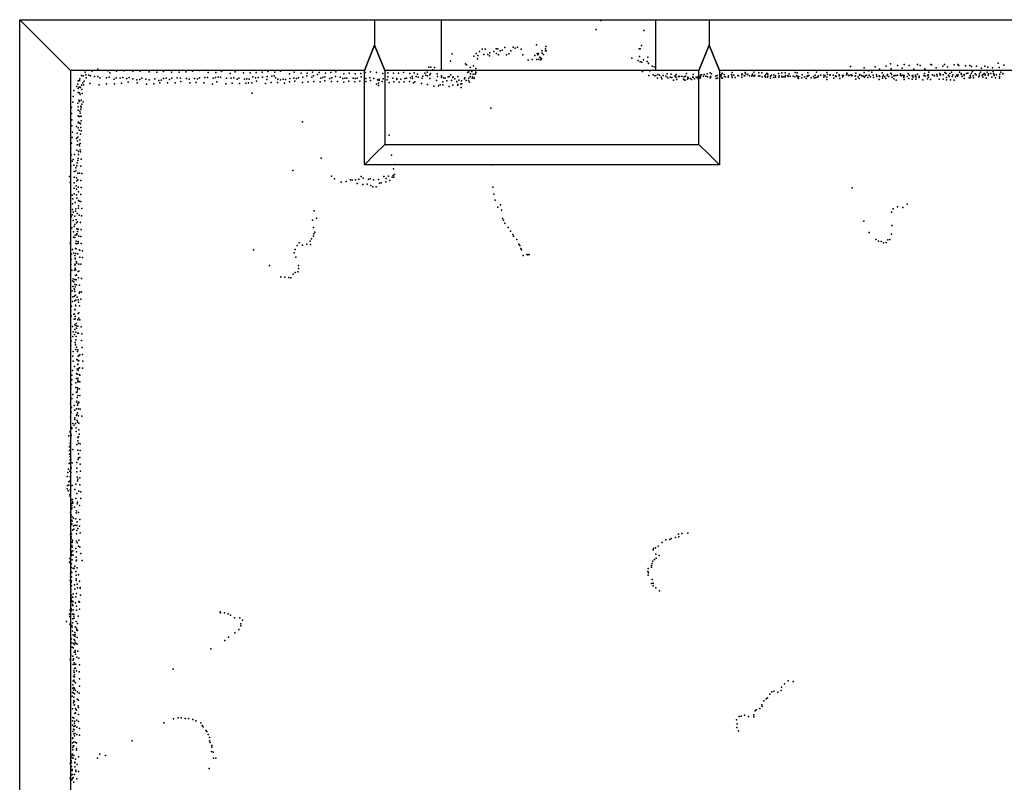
# Model space of a CAD drawing. Extents: x -15849 to -3885, y -12931 to 26984.
# Tile 20 of 21: x -15622 to -9825, y 22494 to 26984. Entities that reach past the tile are written whole.
import ezdxf

# ---------------------------------------------------------------- set-up
doc = ezdxf.new("R2010")
doc.units = 0
for name, color, linetype in [('P', 9, 'continuous'), ('ROOMS', 1, 'continuous'), ('WALLS', 3, 'continuous'), ('WINDOWS', 6, 'continuous')]:
    doc.layers.add(name, color=color, linetype=linetype)

msp = doc.modelspace()

# ---------------------------------------------------------------- linework, layer by layer
at = {"layer": 'P'}
for p in [(-12200, 26980), (-12227, 26926), (-11948, 26920), (-13076, 26783), (-12935, 26785), (-12914, 26797), (-12899, 26811), (-12881, 26810), (-12854, 26789), (-12830, 26796), (-12817, 26812), (-12815, 26785), (-12806, 26813), (-12794, 26801), (-12781, 26804), (-12766, 26821), (-12743, 26784), (-12730, 26801), (-12716, 26822), (-12705, 26816), (-12692, 26822), (-12669, 26810), (-12580, 26836), (-12576, 26785), (-12568, 26785), (-12547, 26801), (-12546, 26788), (-12527, 26812), (-12527, 26800), (-12525, 26826), (-12522, 26801), (-11974, 26813), (-11969, 26813), (-11961, 26833), (-13085, 26741), (-12998, 26724), (-12948, 26770), (-12927, 26754), (-12925, 26773), (-12890, 26780), (-12866, 26780), (-12856, 26771), (-12803, 26777), (-12755, 26778), (-12659, 26777), (-12628, 26746), (-12604, 26750), (-12588, 26774), (-12577, 26749), (-12572, 26777), (-12565, 26750), (-12559, 26763), (-12554, 26748), (-12553, 26758), (-12551, 26756), (-12549, 26753), (-12537, 26780), (-12018, 26757), (-11980, 26744), (-11972, 26767), (-11969, 26737), (-11960, 26734), (-11950, 26748), (-11928, 26739), (-11924, 26763), (-11920, 26726), (-11919, 26728), (-10495, 26724), (-9861, 26728), (-15236, 26675), (-15195, 26681), (-15161, 26692), (-15101, 26684), (-15091, 26671), (-15052, 26682), (-15007, 26683), (-14956, 26681), (-14912, 26681), (-14860, 26678), (-14814, 26676), (-14776, 26680), (-14728, 26676), (-14682, 26676), (-14643, 26678), (-14605, 26682), (-14566, 26686), (-14512, 26674), (-14468, 26673), (-14434, 26679), (-14382, 26667), (-14354, 26678), (-14305, 26671), (-14265, 26671), (-14230, 26673), (-14194, 26676), (-14160, 26679), (-14119, 26676), (-14086, 26681), (-14005, 26675), (-13964, 26669), (-13930, 26670), (-13897, 26675), (-13859, 26673), (-13822, 26669), (-13790, 26674), (-13760, 26677), (-13714, 26666), (-13682, 26669), (-13646, 26666), (-13614, 26667), (-13587, 26674), (-13557, 26677), (-13521, 26673), (-13483, 26667), (-13455, 26671), (-13422, 26670), (-13391, 26670), (-13362, 26673), (-13325, 26667), (-13299, 26672), (-13237, 26670), (-13223, 26676), (-13214, 26705), (-13204, 26668), (-13202, 26704), (-13189, 26689), (-13180, 26702), (-13164, 26666), (-12992, 26718), (-12986, 26673), (-12978, 26677), (-12970, 26702), (-12960, 26680), (-12950, 26712), (-12937, 26696), (-12937, 26675), (-12936, 26671), (-11955, 26680), (-11912, 26684), (-11898, 26711), (-11895, 26687), (-11886, 26707), (-11809, 26666), (-11696, 26668), (-11574, 26666), (-11556, 26672), (-11549, 26666), (-11487, 26669), (-11428, 26673), (-11351, 26673), (-11348, 26668), (-11299, 26675), (-11270, 26671), (-11252, 26671), (-11224, 26670), (-11154, 26668), (-11134, 26671), (-11115, 26672), (-11091, 26666), (-11057, 26674), (-11044, 26672), (-10982, 26671), (-10931, 26675), (-10870, 26673), (-10811, 26671), (-10753, 26670), (-10731, 26708), (-10700, 26670), (-10651, 26701), (-10651, 26673), (-10624, 26683), (-10604, 26675), (-10585, 26707), (-10559, 26692), (-10545, 26671), (-10520, 26710), (-10493, 26669), (-10491, 26695), (-10453, 26714), (-10426, 26698), (-10415, 26721), (-10391, 26668), (-10386, 26714), (-10358, 26692), (-10336, 26720), (-10320, 26715), (-10294, 26667), (-10292, 26695), (-10269, 26676), (-10257, 26721), (-10253, 26719), (-10227, 26700), (-10204, 26667), (-10187, 26711), (-10177, 26720), (-10175, 26674), (-10168, 26668), (-10159, 26707), (-10146, 26667), (-10135, 26676), (-10121, 26718), (-10098, 26721), (-10093, 26714), (-10088, 26675), (-10079, 26668), (-10054, 26713), (-10047, 26667), (-10039, 26670), (-10027, 26714), (-10019, 26709), (-10018, 26669), (-10012, 26679), (-9988, 26710), (-9966, 26676), (-9960, 26698), (-9943, 26667), (-9939, 26711), (-9926, 26676), (-9922, 26705), (-9904, 26668), (-9894, 26701), (-9890, 26679), (-9889, 26668), (-9855, 26702), (-9846, 26675), (-9834, 26668), (-9827, 26717), (-15278, 26625), (-15270, 26627), (-15268, 26636), (-15258, 26655), (-15251, 26612), (-15249, 26654), (-15242, 26622), (-15233, 26660), (-15230, 26641), (-15214, 26658), (-15209, 26608), (-15205, 26653), (-15182, 26650), (-15162, 26650), (-15149, 26641), (-15110, 26642), (-15095, 26646), (-15066, 26634), (-15053, 26642), (-15031, 26640), (-15022, 26611), (-15015, 26644), (-14992, 26638), (-14983, 26617), (-14977, 26643), (-14955, 26636), (-14932, 26631), (-14931, 26612), (-14915, 26633), (-14903, 26640), (-14880, 26635), (-14859, 26630), (-14827, 26636), (-14802, 26626), (-14796, 26612), (-14788, 26629), (-14775, 26637), (-14760, 26639), (-14751, 26613), (-14739, 26633), (-14726, 26640), (-14707, 26612), (-14694, 26641), (-14675, 26640), (-14673, 26620), (-14640, 26637), (-14624, 26635), (-14621, 26613), (-14593, 26638), (-14583, 26615), (-14574, 26636), (-14563, 26642), (-14537, 26612), (-14532, 26644), (-14516, 26644), (-14483, 26640), (-14469, 26644), (-14461, 26619), (-14454, 26645), (-14439, 26646), (-14404, 26639), (-14376, 26639), (-14370, 26610), (-14361, 26641), (-14342, 26635), (-14331, 26640), (-14327, 26608), (-14299, 26635), (-14291, 26611), (-14285, 26636), (-14274, 26612), (-14271, 26635), (-14256, 26613), (-14250, 26648), (-14233, 26642), (-14227, 26622), (-14218, 26643), (-14192, 26646), (-14174, 26609), (-14167, 26632), (-14165, 26650), (-14141, 26614), (-14138, 26652), (-14124, 26654), (-14116, 26642), (-14104, 26615), (-14102, 26635), (-14086, 26631), (-14071, 26635), (-14062, 26610), (-14057, 26633), (-14034, 26619), (-14033, 26665), (-14032, 26638), (-14007, 26640), (-14002, 26622), (-13992, 26638), (-13980, 26642), (-13957, 26614), (-13955, 26646), (-13932, 26654), (-13924, 26618), (-13902, 26646), (-13892, 26653), (-13891, 26620), (-13869, 26661), (-13853, 26618), (-13849, 26639), (-13837, 26643), (-13826, 26625), (-13825, 26647), (-13796, 26637), (-13787, 26621), (-13785, 26642), (-13762, 26649), (-13751, 26620), (-13736, 26646), (-13720, 26638), (-13714, 26617), (-13708, 26639), (-13696, 26639), (-13684, 26622), (-13659, 26640), (-13648, 26619), (-13646, 26638), (-13634, 26640), (-13619, 26623), (-13612, 26648), (-13584, 26637), (-13583, 26620), (-13561, 26641), (-13557, 26627), (-13537, 26637), (-13516, 26630), (-13509, 26611), (-13505, 26635), (-13505, 26627), (-13487, 26621), (-13482, 26636), (-13458, 26631), (-13455, 26648), (-13447, 26614), (-13424, 26640), (-13419, 26618), (-13401, 26638), (-13401, 26633), (-13387, 26616), (-13377, 26634), (-13358, 26619), (-13355, 26638), (-13344, 26639), (-13327, 26620), (-13321, 26641), (-13312, 26650), (-13309, 26638), (-13304, 26613), (-13296, 26619), (-13287, 26650), (-13280, 26663), (-13276, 26645), (-13256, 26608), (-13252, 26639), (-13248, 26651), (-13231, 26657), (-13220, 26653), (-13208, 26660), (-13207, 26638), (-13168, 26626), (-13162, 26650), (-13139, 26654), (-13139, 26646), (-13131, 26618), (-13127, 26642), (-13116, 26640), (-13108, 26625), (-13099, 26647), (-13094, 26650), (-13083, 26659), (-13079, 26626), (-13071, 26644), (-13070, 26647), (-13059, 26636), (-13048, 26621), (-13048, 26619), (-13043, 26650), (-13036, 26629), (-13021, 26624), (-13003, 26637), (-13003, 26636), (-13001, 26642), (-12994, 26626), (-12980, 26627), (-12977, 26640), (-12974, 26616), (-12970, 26649), (-12967, 26665), (-12958, 26640), (-12955, 26648), (-12953, 26664), (-12947, 26638), (-12946, 26641), (-12940, 26663), (-11918, 26655), (-11892, 26659), (-11882, 26654), (-11876, 26655), (-11866, 26639), (-11865, 26661), (-11855, 26658), (-11845, 26646), (-11842, 26636), (-11833, 26655), (-11817, 26652), (-11807, 26643), (-11805, 26642), (-11792, 26646), (-11786, 26663), (-11783, 26644), (-11773, 26629), (-11765, 26651), (-11761, 26654), (-11757, 26643), (-11756, 26662), (-11753, 26632), (-11744, 26650), (-11737, 26650), (-11723, 26649), (-11714, 26634), (-11709, 26648), (-11709, 26630), (-11703, 26628), (-11702, 26651), (-11690, 26634), (-11688, 26645), (-11686, 26640), (-11674, 26638), (-11667, 26632), (-11658, 26648), (-11657, 26644), (-11656, 26662), (-11649, 26636), (-11640, 26646), (-11634, 26642), (-11628, 26650), (-11626, 26633), (-11625, 26652), (-11616, 26648), (-11615, 26640), (-11614, 26658), (-11613, 26648), (-11607, 26660), (-11596, 26651), (-11593, 26662), (-11582, 26652), (-11573, 26647), (-11556, 26641), (-11555, 26649), (-11553, 26648), (-11552, 26647), (-11524, 26651), (-11522, 26637), (-11516, 26655), (-11514, 26640), (-11493, 26651), (-11491, 26659), (-11490, 26662), (-11490, 26642), (-11485, 26639), (-11474, 26662), (-11472, 26650), (-11466, 26647), (-11450, 26646), (-11448, 26654), (-11431, 26661), (-11430, 26654), (-11428, 26643), (-11417, 26658), (-11409, 26644), (-11393, 26656), (-11389, 26654), (-11370, 26660), (-11370, 26646), (-11369, 26665), (-11357, 26655), (-11352, 26654), (-11338, 26662), (-11335, 26661), (-11325, 26654), (-11312, 26651), (-11309, 26658), (-11308, 26663), (-11299, 26653), (-11295, 26652), (-11293, 26658), (-11272, 26652), (-11264, 26654), (-11251, 26647), (-11235, 26654), (-11234, 26652), (-11231, 26646), (-11229, 26662), (-11220, 26646), (-11218, 26663), (-11218, 26651), (-11202, 26640), (-11201, 26652), (-11196, 26658), (-11182, 26659), (-11182, 26644), (-11173, 26645), (-11172, 26654), (-11152, 26645), (-11151, 26654), (-11135, 26652), (-11133, 26645), (-11123, 26647), (-11115, 26647), (-11114, 26655), (-11100, 26655), (-11097, 26649), (-11086, 26651), (-11068, 26652), (-11058, 26647), (-11049, 26655), (-11045, 26652), (-11040, 26642), (-11036, 26638), (-11035, 26649), (-11018, 26642), (-11015, 26659), (-11002, 26648), (-11001, 26648), (-10991, 26637), (-10986, 26650), (-10984, 26654), (-10981, 26652), (-10976, 26656), (-10962, 26642), (-10948, 26649), (-10943, 26640), (-10939, 26658), (-10935, 26643), (-10925, 26645), (-10922, 26648), (-10919, 26654), (-10906, 26657), (-10888, 26657), (-10887, 26646), (-10879, 26653), (-10870, 26632), (-10869, 26646), (-10866, 26662), (-10853, 26657), (-10850, 26659), (-10833, 26657), (-10828, 26639), (-10819, 26652), (-10817, 26653), (-10814, 26650), (-10798, 26660), (-10798, 26653), (-10793, 26637), (-10777, 26655), (-10777, 26647), (-10772, 26655), (-10755, 26659), (-10750, 26665), (-10742, 26655), (-10738, 26656), (-10729, 26659), (-10723, 26657), (-10723, 26653), (-10720, 26656), (-10704, 26651), (-10702, 26653), (-10699, 26635), (-10685, 26648), (-10679, 26637), (-10678, 26658), (-10675, 26661), (-10666, 26655), (-10663, 26653), (-10654, 26652), (-10648, 26645), (-10642, 26654), (-10637, 26657), (-10629, 26644), (-10621, 26658), (-10621, 26655), (-10612, 26647), (-10598, 26657), (-10595, 26643), (-10577, 26659), (-10576, 26650), (-10562, 26654), (-10562, 26632), (-10561, 26653), (-10558, 26649), (-10542, 26639), (-10540, 26650), (-10537, 26657), (-10528, 26647), (-10523, 26638), (-10515, 26655), (-10512, 26661), (-10504, 26650), (-10490, 26662), (-10486, 26646), (-10476, 26654), (-10476, 26636), (-10469, 26656), (-10464, 26655), (-10461, 26628), (-10453, 26657), (-10436, 26665), (-10436, 26658), (-10433, 26654), (-10423, 26657), (-10416, 26650), (-10416, 26643), (-10415, 26655), (-10414, 26633), (-10397, 26650), (-10387, 26638), (-10385, 26658), (-10368, 26653), (-10367, 26635), (-10366, 26656), (-10363, 26655), (-10361, 26645), (-10348, 26652), (-10347, 26657), (-10346, 26634), (-10343, 26645), (-10337, 26664), (-10327, 26644), (-10326, 26651), (-10326, 26649), (-10305, 26631), (-10299, 26655), (-10290, 26651), (-10278, 26655), (-10278, 26636), (-10272, 26645), (-10271, 26660), (-10259, 26632), (-10248, 26660), (-10238, 26653), (-10236, 26656), (-10223, 26662), (-10220, 26651), (-10209, 26635), (-10203, 26658), (-10201, 26660), (-10185, 26635), (-10184, 26660), (-10166, 26644), (-10166, 26631), (-10153, 26658), (-10149, 26649), (-10142, 26631), (-10131, 26649), (-10129, 26660), (-10120, 26629), (-10113, 26647), (-10106, 26657), (-10100, 26652), (-10097, 26660), (-10077, 26662), (-10074, 26650), (-10062, 26662), (-10062, 26656), (-10061, 26638), (-10032, 26641), (-10026, 26654), (-10025, 26643), (-10024, 26657), (-10009, 26654), (-10007, 26641), (-9997, 26665), (-9990, 26660), (-9975, 26648), (-9973, 26654), (-9972, 26665), (-9956, 26655), (-9951, 26646), (-9950, 26661), (-9938, 26658), (-9937, 26663), (-9932, 26640), (-9921, 26657), (-9919, 26665), (-9899, 26646), (-9885, 26661), (-9884, 26655), (-9877, 26641), (-9871, 26660), (-9854, 26639), (-9853, 26650), (-9851, 26663), (-9833, 26665), (-15304, 26567), (-15285, 26590), (-15279, 26604), (-15278, 26580), (-15277, 26556), (-15271, 26587), (-15270, 26553), (-15267, 26586), (-15263, 26585), (-15258, 26598), (-15256, 26573), (-15254, 26550), (-15247, 26600), (-15153, 26601), (-15111, 26607), (-15064, 26606), (-14876, 26605), (-14833, 26607), (-14486, 26605), (-14408, 26607), (-14254, 26551), (-13522, 26604), (-13509, 26596), (-13220, 26602), (-13183, 26592), (-13156, 26595), (-13147, 26601), (-13130, 26600), (-13093, 26591), (-13071, 26598), (-13042, 26603), (-13042, 26599), (-13024, 26607), (-13022, 26585), (-13019, 26607), (-15309, 26499), (-15306, 26532), (-15280, 26493), (-15274, 26510), (-15269, 26502), (-15266, 26544), (-15259, 26510), (-15249, 26501), (-15317, 26468), (-15278, 26451), (-15277, 26471), (-15268, 26446), (-15266, 26434), (-15261, 26475), (-15261, 26458), (-15259, 26470), (-15255, 26487), (-12848, 26463), (-15316, 26432), (-15314, 26395), (-15278, 26376), (-15277, 26418), (-15276, 26381), (-15272, 26414), (-15267, 26415), (-15260, 26416), (-15259, 26389), (-13957, 26382), (-15315, 26359), (-15310, 26322), (-15287, 26356), (-15278, 26347), (-15271, 26334), (-15267, 26375), (-15263, 26371), (-15262, 26350), (-15260, 26329), (-15313, 26290), (-15287, 26284), (-15284, 26317), (-15281, 26290), (-15281, 26269), (-15279, 26292), (-15267, 26277), (-15263, 26311), (-13446, 26305), (-15321, 26225), (-15317, 26257), (-15286, 26216), (-15283, 26248), (-15275, 26208), (-15271, 26249), (-15269, 26241), (-15266, 26255), (-15265, 26218), (-15264, 26206), (-15318, 26189), (-15312, 26151), (-15307, 26161), (-15299, 26191), (-15279, 26156), (-15278, 26166), (-15276, 26190), (-15259, 26162), (-13846, 26169), (-13432, 26187), (-15320, 26122), (-15304, 26127), (-15301, 26090), (-15292, 26111), (-15292, 26094), (-15285, 26124), (-15283, 26142), (-15262, 26122), (-14013, 26097), (-13422, 26107), (-13411, 26131), (-12843, 26130), (-15329, 26061), (-15301, 26057), (-15287, 26054), (-15286, 26036), (-15280, 26081), (-15279, 26041), (-15270, 26081), (-15261, 26038), (-15256, 26079), (-13786, 26062), (-13769, 26048), (-13700, 26032), (-13674, 26042), (-13664, 26040), (-13645, 26042), (-13626, 26045), (-13612, 26060), (-13600, 26052), (-13568, 26045), (-13559, 26048), (-13539, 26042), (-13509, 26044), (-13477, 26060), (-13467, 26030), (-13464, 26049), (-13450, 26063), (-13443, 26038), (-13428, 26056), (-13423, 26067), (-13420, 26057), (-13415, 26073), (-15325, 26025), (-15302, 26024), (-15302, 25992), (-15290, 26005), (-15288, 25986), (-15277, 25999), (-15276, 25971), (-15260, 25996), (-13729, 26027), (-13634, 26019), (-13602, 26013), (-13576, 26016), (-13554, 26007), (-13542, 26001), (-13523, 26000), (-13503, 26022), (-13494, 26023), (-12837, 25998), (-10721, 25995), (-15312, 25951), (-15308, 25929), (-15302, 25959), (-15288, 25952), (-15286, 25933), (-15275, 25919), (-15272, 25916), (-15262, 25955), (-15262, 25914), (-12830, 25957), (-12822, 25922), (-15311, 25900), (-15310, 25866), (-15295, 25907), (-15293, 25856), (-15291, 25870), (-15276, 25888), (-15275, 25875), (-15255, 25872), (-13889, 25858), (-12807, 25881), (-12791, 25895), (-12785, 25862), (-10480, 25870), (-10453, 25882), (-10423, 25878), (-10397, 25898), (-15318, 25825), (-15312, 25836), (-15307, 25850), (-15306, 25801), (-15297, 25827), (-15290, 25805), (-15283, 25843), (-15271, 25833), (-15257, 25830), (-13897, 25803), (-13875, 25815), (-12779, 25813), (-12773, 25803), (-10653, 25797), (-10490, 25851), (-15314, 25758), (-15302, 25766), (-15297, 25778), (-15288, 25789), (-15285, 25753), (-15281, 25793), (-15277, 25751), (-15263, 25790), (-15259, 25748), (-13892, 25760), (-12766, 25787), (-12746, 25761), (-12732, 25739), (-10488, 25773), (-15305, 25736), (-15305, 25704), (-15297, 25701), (-15295, 25715), (-15290, 25681), (-15286, 25724), (-15286, 25717), (-15281, 25737), (-15274, 25710), (-15261, 25708), (-13912, 25680), (-13903, 25694), (-13892, 25710), (-13890, 25724), (-13885, 25733), (-12719, 25720), (-12714, 25709), (-12695, 25690), (-10620, 25731), (-10582, 25689), (-10565, 25680), (-10511, 25688), (-10498, 25689), (-10490, 25721), (-15325, 25669), (-15311, 25631), (-15293, 25636), (-15292, 25666), (-15289, 25635), (-15286, 25664), (-15277, 25679), (-15277, 25669), (-15269, 25629), (-15267, 25627), (-15260, 25666), (-15252, 25624), (-14246, 25630), (-14000, 25631), (-13988, 25655), (-13977, 25670), (-13957, 25657), (-13931, 25662), (-13910, 25661), (-12683, 25663), (-12677, 25655), (-12672, 25637), (-12667, 25630), (-10550, 25678), (-10536, 25670), (-10521, 25673), (-15318, 25572), (-15317, 25603), (-15303, 25610), (-15298, 25596), (-15296, 25580), (-15296, 25576), (-15292, 25607), (-15279, 25605), (-15267, 25586), (-15253, 25584), (-14006, 25611), (-13997, 25586), (-12657, 25595), (-12636, 25602), (-12630, 25600), (-12623, 25601), (-15320, 25543), (-15315, 25509), (-15299, 25509), (-15297, 25538), (-15296, 25545), (-15295, 25522), (-15291, 25512), (-15289, 25561), (-15285, 25550), (-15273, 25545), (-15261, 25544), (-14152, 25537), (-13981, 25537), (-13980, 25520), (-15322, 25482), (-15306, 25458), (-15297, 25454), (-15293, 25478), (-15289, 25453), (-15288, 25481), (-15288, 25479), (-15277, 25502), (-15276, 25464), (-15274, 25504), (-15258, 25461), (-14084, 25471), (-14061, 25469), (-14038, 25467), (-14025, 25464), (-14012, 25485), (-14000, 25496), (-13984, 25500), (-15310, 25446), (-15308, 25414), (-15303, 25441), (-15302, 25400), (-15299, 25396), (-15297, 25425), (-15296, 25411), (-15287, 25423), (-15270, 25421), (-15313, 25387), (-15308, 25353), (-15299, 25357), (-15298, 25384), (-15293, 25363), (-15283, 25351), (-15277, 25335), (-15271, 25373), (-15267, 25381), (-15262, 25338), (-15257, 25380), (-15316, 25298), (-15310, 25325), (-15298, 25277), (-15297, 25329), (-15295, 25275), (-15293, 25303), (-15292, 25300), (-15291, 25332), (-15275, 25321), (-15270, 25299), (-15320, 25270), (-15319, 25240), (-15304, 25251), (-15301, 25220), (-15300, 25251), (-15296, 25236), (-15296, 25223), (-15280, 25219), (-15279, 25217), (-15278, 25255), (-15274, 25258), (-15274, 25227), (-15310, 25177), (-15298, 25160), (-15297, 25188), (-15290, 25195), (-15290, 25182), (-15288, 25168), (-15279, 25179), (-15267, 25216), (-15259, 25176), (-15309, 25119), (-15306, 25147), (-15300, 25131), (-15292, 25145), (-15290, 25119), (-15279, 25138), (-15275, 25138), (-15256, 25135), (-15321, 25066), (-15318, 25093), (-15295, 25083), (-15293, 25072), (-15293, 25070), (-15292, 25100), (-15288, 25056), (-15258, 25095), (-15254, 25053), (-15309, 25003), (-15307, 25031), (-15291, 25042), (-15282, 25030), (-15279, 25040), (-15277, 25002), (-15272, 25006), (-15267, 25011), (-15253, 25013), (-15307, 24974), (-15300, 24943), (-15285, 24983), (-15283, 24981), (-15279, 24956), (-15279, 24953), (-15276, 24975), (-15275, 24931), (-15274, 24978), (-15269, 24935), (-15252, 24933), (-15250, 24973), (-15314, 24892), (-15311, 24919), (-15288, 24900), (-15288, 24872), (-15284, 24926), (-15283, 24897), (-15280, 24874), (-15278, 24919), (-15271, 24895), (-15268, 24892), (-15316, 24837), (-15314, 24864), (-15291, 24846), (-15291, 24818), (-15284, 24818), (-15280, 24862), (-15280, 24851), (-15280, 24814), (-15275, 24853), (-15269, 24811), (-15267, 24851), (-15320, 24810), (-15315, 24754), (-15308, 24778), (-15288, 24789), (-15284, 24760), (-15283, 24793), (-15281, 24804), (-15280, 24771), (-15267, 24771), (-15323, 24728), (-15317, 24700), (-15301, 24713), (-15288, 24734), (-15286, 24738), (-15282, 24715), (-15279, 24724), (-15274, 24733), (-15274, 24731), (-15322, 24646), (-15319, 24673), (-15298, 24684), (-15297, 24640), (-15287, 24693), (-15287, 24653), (-15285, 24659), (-15281, 24669), (-15276, 24693), (-15276, 24652), (-15265, 24690), (-15255, 24649), (-15317, 24582), (-15308, 24607), (-15301, 24596), (-15297, 24629), (-15294, 24606), (-15289, 24580), (-15283, 24625), (-15282, 24614), (-15273, 24609), (-15332, 24533), (-15327, 24558), (-15321, 24545), (-15320, 24533), (-15320, 24522), (-15318, 24536), (-15315, 24577), (-15290, 24560), (-15279, 24524), (-15276, 24528), (-15274, 24569), (-15271, 24544), (-15328, 24469), (-15325, 24490), (-15323, 24504), (-15322, 24476), (-15286, 24482), (-15279, 24504), (-15276, 24490), (-15265, 24487), (-15328, 24447), (-15328, 24425), (-15326, 24425), (-15325, 24413), (-15322, 24449), (-15309, 24453), (-15280, 24449), (-15276, 24428), (-15276, 24405), (-15267, 24406), (-15266, 24447), (-15330, 24371), (-15328, 24373), (-15324, 24392), (-15320, 24396), (-15320, 24351), (-15313, 24374), (-15286, 24376), (-15277, 24395), (-15266, 24367), (-15343, 24295), (-15339, 24318), (-15334, 24338), (-15327, 24325), (-15324, 24293), (-15321, 24318), (-15319, 24344), (-15286, 24322), (-15285, 24344), (-15284, 24291), (-15263, 24326), (-15340, 24241), (-15333, 24262), (-15332, 24243), (-15326, 24266), (-15322, 24272), (-15312, 24242), (-15291, 24249), (-15282, 24269), (-15280, 24279), (-15267, 24286), (-15267, 24245), (-15343, 24221), (-15336, 24210), (-15326, 24189), (-15326, 24187), (-15325, 24215), (-15325, 24176), (-15297, 24218), (-15286, 24195), (-15274, 24208), (-15262, 24204), (-15317, 24135), (-15315, 24156), (-15314, 24123), (-15311, 24159), (-15311, 24145), (-15308, 24137), (-15292, 24164), (-15283, 24133), (-15282, 24144), (-15269, 24124), (-15262, 24165), (-15323, 24080), (-15320, 24084), (-15318, 24069), (-15317, 24101), (-15314, 24109), (-15299, 24113), (-15289, 24081), (-15288, 24092), (-15275, 24082), (-15316, 24037), (-15316, 24011), (-15314, 24016), (-15312, 24056), (-15312, 24031), (-15305, 24048), (-15305, 24004), (-15296, 24007), (-15291, 24045), (-15286, 24005), (-15284, 24028), (-15269, 24001), (-15268, 24042), (-15322, 23952), (-15321, 23964), (-15319, 23941), (-15316, 23955), (-15311, 23979), (-15303, 23985), (-15287, 23956), (-15286, 23976), (-15280, 23988), (-15266, 23962), (-11743, 23954), (-11724, 23959), (-11689, 23961), (-15318, 23930), (-15315, 23888), (-15313, 23909), (-15312, 23905), (-15311, 23920), (-15288, 23914), (-15284, 23903), (-15276, 23884), (-15273, 23920), (-11863, 23885), (-11839, 23906), (-11817, 23922), (-11795, 23924), (-11786, 23929), (-11760, 23935), (-11741, 23939), (-15323, 23866), (-15318, 23829), (-15317, 23845), (-15315, 23834), (-15314, 23855), (-15312, 23879), (-15309, 23857), (-15306, 23831), (-15292, 23871), (-15287, 23850), (-15268, 23879), (-15262, 23840), (-11892, 23862), (-11891, 23871), (-11878, 23874), (-11876, 23837), (-11857, 23829), (-15328, 23790), (-15327, 23811), (-15322, 23781), (-15317, 23780), (-15312, 23803), (-15290, 23797), (-15289, 23819), (-15287, 23802), (-15254, 23800), (-11903, 23770), (-11899, 23782), (-11894, 23795), (-11884, 23806), (-11875, 23814), (-15323, 23725), (-15321, 23736), (-15317, 23759), (-15315, 23729), (-15306, 23753), (-15302, 23754), (-15297, 23766), (-15291, 23734), (-15289, 23713), (-15283, 23757), (-15276, 23716), (-11923, 23734), (-11922, 23752), (-11921, 23714), (-11920, 23728), (-11902, 23760), (-15324, 23682), (-15323, 23657), (-15322, 23703), (-15318, 23671), (-15317, 23704), (-15316, 23679), (-15300, 23656), (-15290, 23691), (-15289, 23681), (-15283, 23660), (-15269, 23677), (-11903, 23664), (-11899, 23688), (-11893, 23666), (-15321, 23630), (-15320, 23627), (-15320, 23616), (-15316, 23650), (-15316, 23595), (-15306, 23603), (-15298, 23631), (-15288, 23606), (-15281, 23639), (-15266, 23641), (-15265, 23636), (-15263, 23596), (-11893, 23650), (-11876, 23639), (-11855, 23621), (-15319, 23572), (-15315, 23563), (-15315, 23556), (-15313, 23581), (-15311, 23540), (-15308, 23583), (-15306, 23558), (-15294, 23551), (-15292, 23585), (-15274, 23559), (-15270, 23555), (-15328, 23483), (-15324, 23507), (-15320, 23532), (-15318, 23515), (-15317, 23506), (-15311, 23484), (-15309, 23534), (-15306, 23509), (-15304, 23484), (-15288, 23530), (-15287, 23508), (-15269, 23514), (-14442, 23497), (-14439, 23491), (-14416, 23492), (-14394, 23485), (-15346, 23441), (-15327, 23424), (-15326, 23469), (-15310, 23432), (-15309, 23456), (-15303, 23471), (-15301, 23461), (-15290, 23441), (-15282, 23429), (-15277, 23472), (-14380, 23477), (-14358, 23463), (-14325, 23463), (-14320, 23427), (-14311, 23448), (-15314, 23416), (-15313, 23408), (-15311, 23383), (-15306, 23362), (-15298, 23375), (-15296, 23410), (-15296, 23364), (-15288, 23401), (-15285, 23394), (-15285, 23390), (-15281, 23388), (-14355, 23374), (-14331, 23393), (-14319, 23414), (-15316, 23338), (-15315, 23314), (-15305, 23310), (-15302, 23334), (-15301, 23358), (-15299, 23305), (-15298, 23329), (-15296, 23317), (-15295, 23352), (-15292, 23313), (-15283, 23347), (-15283, 23307), (-14414, 23329), (-14392, 23348), (-15322, 23266), (-15313, 23290), (-15306, 23285), (-15301, 23260), (-15296, 23259), (-15295, 23270), (-15294, 23248), (-15280, 23265), (-14497, 23280), (-15324, 23217), (-15321, 23242), (-15309, 23237), (-15307, 23213), (-15306, 23188), (-15305, 23221), (-15301, 23198), (-15292, 23189), (-15285, 23230), (-15274, 23225), (-15303, 23149), (-15302, 23140), (-15299, 23164), (-15297, 23187), (-15293, 23165), (-15287, 23149), (-15271, 23144), (-15269, 23186), (-14718, 23160), (-15306, 23092), (-15305, 23116), (-15303, 23095), (-15302, 23088), (-15300, 23126), (-15299, 23114), (-15293, 23079), (-15270, 23102), (-11119, 23073), (-11097, 23092), (-11069, 23087), (-15311, 23023), (-15309, 23047), (-15308, 23068), (-15305, 23037), (-15305, 23020), (-15304, 23051), (-15300, 23043), (-15299, 23015), (-15293, 23034), (-15281, 23026), (-15272, 23019), (-15270, 23060), (-11194, 23026), (-11182, 23030), (-11158, 23025), (-11138, 23034), (-11136, 23053), (-15313, 23000), (-15305, 22961), (-15304, 22995), (-15303, 22975), (-15301, 22970), (-15283, 22984), (-15275, 22977), (-11241, 22974), (-11227, 22985), (-11219, 22991), (-11206, 23012), (-15311, 22927), (-15301, 22947), (-15300, 22950), (-15297, 22899), (-15293, 22929), (-15293, 22902), (-15290, 22922), (-15287, 22918), (-15278, 22944), (-15275, 22935), (-11292, 22915), (-11285, 22921), (-11265, 22928), (-11252, 22949), (-11250, 22940), (-15311, 22855), (-15309, 22875), (-15303, 22872), (-15299, 22851), (-15298, 22853), (-15285, 22859), (-15276, 22893), (-15275, 22852), (-14773, 22843), (-14716, 22868), (-14689, 22874), (-14671, 22874), (-14647, 22869), (-14627, 22869), (-14603, 22864), (-14584, 22855), (-14555, 22843), (-11402, 22862), (-11386, 22881), (-11375, 22883), (-11354, 22888), (-11331, 22881), (-11299, 22890), (-11299, 22879), (-15310, 22830), (-15309, 22793), (-15305, 22806), (-15304, 22823), (-15301, 22803), (-15300, 22839), (-15296, 22826), (-15286, 22818), (-15270, 22811), (-14547, 22828), (-14542, 22820), (-14525, 22799), (-14521, 22792), (-11399, 22816), (-11398, 22837), (-11389, 22797), (-15320, 22774), (-15311, 22751), (-15310, 22726), (-15308, 22756), (-15304, 22779), (-15304, 22732), (-15299, 22767), (-15297, 22780), (-15294, 22727), (-15287, 22725), (-15286, 22776), (-15269, 22771), (-14959, 22738), (-14512, 22775), (-14504, 22758), (-14504, 22737), (-14500, 22727), (-15309, 22699), (-15308, 22684), (-15306, 22708), (-15303, 22709), (-15288, 22683), (-15287, 22692), (-14493, 22674), (-14491, 22711), (-14490, 22701), (-14483, 22671), (-15319, 22622), (-15317, 22611), (-15315, 22639), (-15313, 22653), (-15311, 22660), (-15307, 22636), (-15304, 22651), (-15298, 22609), (-15297, 22613), (-15293, 22629), (-15275, 22644), (-15164, 22636), (-15150, 22659), (-15117, 22652), (-14480, 22636), (-14467, 22635), (-15325, 22604), (-15317, 22587), (-15313, 22569), (-15313, 22564), (-15297, 22584), (-15292, 22557), (-15291, 22565), (-15283, 22599), (-15276, 22558), (-14507, 22575), (-15324, 22517), (-15317, 22537), (-15314, 22509), (-15310, 22540), (-15310, 22516), (-15307, 22522), (-15304, 22495), (-15300, 22539), (-15285, 22514)]:
    msp.add_point(p, dxfattribs=at)
at = {"layer": 'ROOMS'}
for points in [[(-13272.5, 18001.7), (-7184.9, 18001.7), (-7184.9, 18001.7), (-6836.5, 18001.7), (-6836.5, 19438.3), (-4850, 19438.3), (-4850, 26129.5), (-9483.9, 26129.5), (-9483.9, 26684.3), (-11502.7, 26684.3), (-11502.7, 26129.5), (-13592.1, 26129.5), (-13592.1, 26684.3), (-15321.8, 26684.3), (-15321.8, 18001.2), (-14671.5, 18001.4), (-13272.5, 18001.7)], [(-11622.7, 26684.3), (-13472.1, 26684.3), (-13472.1, 26249.5), (-11622.7, 26249.5), (-11622.7, 26684.3)]]:
    msp.add_lwpolyline(points, dxfattribs=at)
at = {"layer": 'WALLS'}
for points in [[(-15621.8, 26984.3), (-13532.1, 26984.3), (-13532.1, 26834.3), (-13592.1, 26684.3), (-15321.8, 26684.3), (-15471.8, 26834.3)], [(-15621.8, 17941.2), (-15621.8, 26984.3), (-15471.8, 26834.3), (-15321.8, 26684.3), (-15321.8, 18001.2), (-15471.8, 17941.2)], [(-13532.1, 26984.3), (-11562.7, 26984.3), (-11562.7, 26834.3), (-11622.7, 26684.3), (-13472.1, 26684.3), (-13532.1, 26834.3)], [(-11562.7, 26984.3), (-9423.9, 26984.3), (-9423.9, 26834.3), (-9483.9, 26684.3), (-11502.7, 26684.3), (-11562.7, 26834.3)], [(-13592.1, 26129.5), (-13592.1, 26684.3), (-13532.1, 26834.3), (-13472.1, 26684.3), (-13472.1, 26249.5), (-13532.1, 26189.5)], [(-11622.7, 26249.5), (-11622.7, 26684.3), (-11562.7, 26834.3), (-11502.7, 26684.3), (-11502.7, 26129.5), (-11562.7, 26189.5)], [(-11502.7, 26129.5), (-13592.1, 26129.5), (-13532.1, 26189.5), (-13472.1, 26249.5), (-11622.7, 26249.5), (-11562.7, 26189.5)]]:
    msp.add_lwpolyline(points, dxfattribs=at)
at = {"layer": 'WINDOWS'}
msp.add_lwpolyline([(-13138, 26984.3), (-11878, 26984.3), (-11878, 26684.3), (-13138, 26684.3), (-13138, 26984.3)], dxfattribs=at)

doc.saveas('drawing.dxf')
